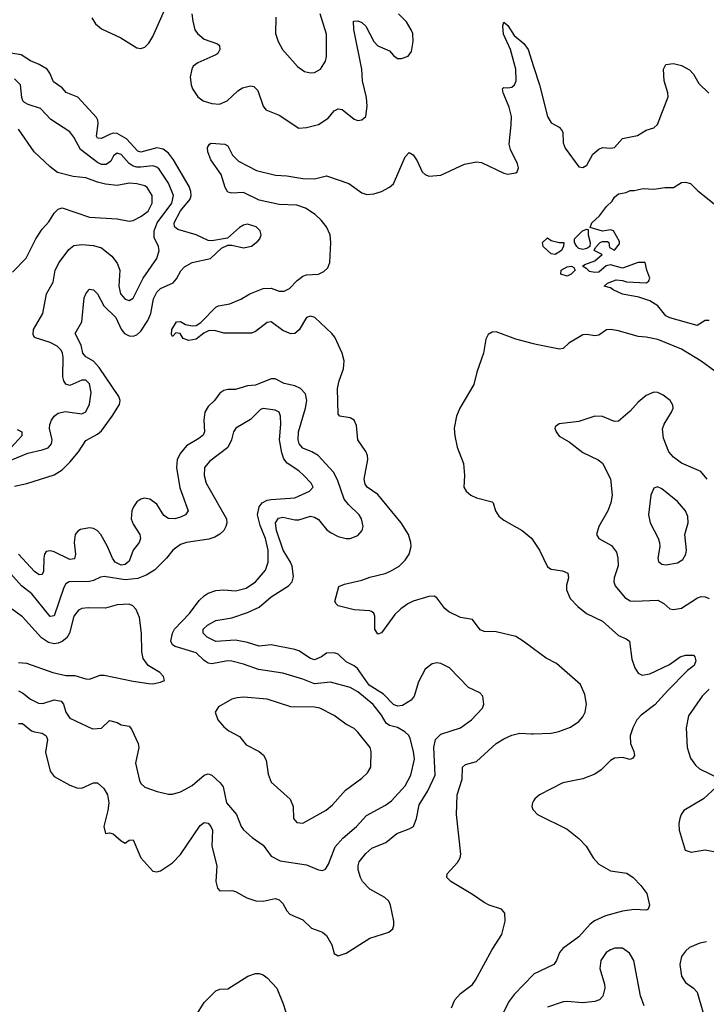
# Model space of a CAD drawing. Header units: inches. Extents: x 1843162 to 1959474, y 907081 to 1016326.
# Tile 146 of 256: x 1877396 to 1880876, y 971708 to 976701. Entities that reach past the tile are written whole.
import ezdxf

# ---------------------------------------------------------------- set-up
doc = ezdxf.new("R2010")
doc.units = ezdxf.units.IN
doc.header["$MEASUREMENT"] = 0
doc.layers.add('B8977', color=7, linetype='Continuous')
doc.layers.add('B8987', color=7, linetype='Continuous')

msp = doc.modelspace()

# ---------------------------------------------------------------- linework, layer by layer
at = {"layer": 'B8977', "color": 5}
for points, elevation in [([(1877761.9, 976710), (1877778.9, 976678.9), (1877810, 976654.5), (1877908.8, 976608.8), (1877990, 976558.5), (1878010, 976553.8), (1878030, 976561.5), (1878050, 976581.5), (1878070, 976615), (1878164.1, 976830)], 520), ([(1878268.5, 976730), (1878272.6, 976692.6), (1878282.8, 976650), (1878296.3, 976630), (1878330, 976601.8), (1878397.8, 976577.8), (1878408.2, 976570), (1878410.2, 976550), (1878399.5, 976530), (1878390, 976522.3), (1878298.2, 976481.8), (1878275.5, 976464.5), (1878267.2, 976450), (1878260.1, 976410), (1878264.4, 976370), (1878272.1, 976350), (1878298.3, 976310), (1878326.2, 976290), (1878370, 976275), (1878408.1, 976271.9), (1878447.6, 976290), (1878500.5, 976339.5), (1878525, 976355), (1878565.2, 976365.2), (1878582.2, 976362.2), (1878602.3, 976342.3), (1878630, 976261.6), (1878643.4, 976243.4), (1878710, 976216.6), (1878810.2, 976150.2), (1878850, 976153.7), (1878910, 976169.4), (1878958.4, 976201.6), (1878990, 976238.9), (1879010, 976249.1), (1879030, 976245.5), (1879090, 976196.5), (1879110, 976190.3), (1879130, 976192.2), (1879149.6, 976210), (1879157.4, 976262.6), (1879154, 976306), (1879133.6, 976390), (1879129.9, 976450), (1879088.4, 976651.6), (1879087.1, 976692.9), (1879110, 976695.1), (1879130, 976686), (1879150, 976667.2), (1879189.8, 976589.8), (1879210, 976568.7), (1879270, 976542.6), (1879290, 976518.9), (1879310, 976503.7), (1879330, 976503.1), (1879364.9, 976515.1), (1879381.1, 976538.9), (1879389.7, 976590.3), (1879388.6, 976630), (1879379.8, 976650), (1879355.4, 976690), (1879315, 976730)], 520), ([(1878694.2, 976714.2), (1878692.4, 976630), (1878704.9, 976590), (1878727.2, 976550), (1878803, 976463), (1878838.3, 976438.3), (1878870, 976430.4), (1878890, 976432.7), (1878919.3, 976450), (1878945.1, 976490), (1878950, 976514), (1878950, 976628), (1878918.4, 976730)], 540), ([(1880000, 973510.4), (1879946.9, 973550), (1879910, 973572.4), (1879810, 973595.9), (1879750, 973598), (1879730, 973606.2), (1879690, 973659.7), (1879630, 973669.9), (1879570, 973697.5), (1879550, 973715.1), (1879510, 973769.7), (1879496.9, 973776.9), (1879470, 973776.5), (1879390, 973752.3), (1879362.3, 973737.7), (1879327.2, 973712.8), (1879296.4, 973683.6), (1879230, 973591.2), (1879210, 973584.2), (1879195.6, 973610), (1879195.2, 973675.2), (1879190.5, 973690.5), (1879179.3, 973699.2), (1879170, 973703.5), (1879090, 973707.7), (1879009, 973729), (1878998.8, 973738.8), (1878993.3, 973750), (1879013.4, 973826.6), (1879042, 973838), (1879130, 973857.7), (1879170, 973874.1), (1879247.2, 973892.8), (1879275.7, 973904.3), (1879318, 973930), (1879350, 973959.7), (1879369.9, 973990), (1879379.5, 974030), (1879378.4, 974050), (1879366.4, 974090), (1879329.5, 974150), (1879210, 974292.1), (1879156.2, 974330), (1879145.7, 974345.7), (1879142.1, 974370), (1879159.2, 974470), (1879157.8, 974490), (1879150, 974510.6), (1879109, 974570), (1879102.7, 974642.7), (1879091.2, 974670), (1879070, 974682.4), (1879018.7, 974690), (1879010, 974700.7), (1879006.3, 974830), (1879013.9, 974870), (1879037.5, 974930), (1879039.5, 974970), (1879029.4, 975010), (1878993, 975090), (1878977, 975110), (1878890.7, 975190), (1878870, 975197.8), (1878850, 975189.8), (1878812.4, 975127.6), (1878790, 975109.1), (1878770, 975108.4), (1878730, 975124.9), (1878670, 975169.3), (1878650, 975165.2), (1878590, 975119), (1878570, 975111.6), (1878430, 975111.9), (1878390, 975122.8), (1878356, 975124), (1878328.8, 975111.2), (1878290, 975081.4), (1878253.4, 975073.4), (1878223.5, 975083.5), (1878208, 975110), (1878186.6, 975113.4), (1878170, 975094), (1878165.1, 975105.1), (1878167.3, 975130), (1878190, 975168.8), (1878210, 975170.5), (1878235.7, 975155.7), (1878270, 975147.8), (1878290, 975149.3), (1878314.1, 975165.9), (1878390, 975243.5), (1878403.5, 975250), (1878459.9, 975260.1), (1878516.6, 975283.4), (1878562.3, 975310), (1878630, 975337.4), (1878670, 975339.6), (1878710, 975324.4), (1878735.9, 975324.1), (1878762.2, 975337.8), (1878801.2, 975378.8), (1878830, 975399.7), (1878850, 975406.4), (1878909.9, 975410.1), (1878937, 975423), (1878957.6, 975442.5), (1878968, 975470), (1878972.8, 975570), (1878969.9, 975610), (1878951.1, 975651.1), (1878924, 975684), (1878892.9, 975712.9), (1878844.4, 975744.4), (1878799.6, 975759.6), (1878710, 975764.2), (1878610, 975785.5), (1878530, 975824.1), (1878470, 975820.5), (1878450, 975826.2), (1878437.4, 975850), (1878416, 975916), (1878365, 975990), (1878348.3, 976030), (1878347.2, 976052.8), (1878357.2, 976070), (1878366.1, 976073.9), (1878434.9, 976070), (1878450, 976060.9), (1878474.2, 976014.2), (1878503.8, 975983.8), (1878596.4, 975936.4), (1878691.8, 975911.8), (1878750, 975908.4), (1878830, 975895.5), (1878890, 975893), (1878950, 975908.1), (1879063.6, 975870), (1879130, 975822.2), (1879154.3, 975814.3), (1879190, 975816.8), (1879229.7, 975830), (1879269.1, 975850.9), (1879290, 975868.7), (1879350, 976005.7), (1879370, 976027.2), (1879390, 976015.2), (1879410, 975984.9), (1879435.1, 975930), (1879450, 975916.1), (1879470, 975907.6), (1879530, 975912.6), (1879650, 975968.2), (1879710, 975979.9), (1879736.3, 975976.3), (1879850, 975922.1), (1879870, 975916.8), (1879910, 975924), (1879917.4, 975930), (1879924.1, 975950), (1879918.7, 975970), (1879882.6, 976042.6), (1879876.1, 976070), (1879887.3, 976167.3), (1879887.4, 976210), (1879877, 976257), (1879846, 976330), (1879842.4, 976350), (1879850, 976356.5), (1879870, 976354.7), (1879890, 976359.1), (1879903.1, 976370), (1879912.2, 976390), (1879910.6, 976450), (1879882.7, 976550), (1879847.4, 976627.4), (1879844.8, 976670), (1879850, 976687.7), (1879870, 976672), (1879901, 976621), (1879950, 976580.6), (1879972, 976550), (1880000, 976463.3)], 480), ([(1877370, 974335.9), (1877430.9, 974349.1), (1877570, 974392), (1877610, 974418), (1877650, 974456.6), (1877693.9, 974510), (1877730, 974566), (1877790, 974599.5), (1877810, 974615.9), (1877864.5, 974690), (1877900.6, 974750), (1877904.1, 974770), (1877898, 974790), (1877797.6, 974937.6), (1877770, 974968.3), (1877731.3, 974991.3), (1877715.6, 975010), (1877706.7, 975050), (1877676.1, 975110), (1877711.1, 975168.9), (1877723.1, 975290), (1877730, 975310.6), (1877745.1, 975330), (1877750, 975333.4), (1877770, 975331.6), (1877790, 975310.3), (1877822.6, 975250), (1877883.1, 975190), (1877910, 975131.3), (1877926.3, 975110), (1877950, 975097.2), (1877970, 975096.3), (1877990, 975103.2), (1878010, 975121.1), (1878045.3, 975174.7), (1878060.3, 975210), (1878074.2, 975285.8), (1878090, 975318.6), (1878110, 975337.7), (1878173.6, 975366.4), (1878190, 975386.5), (1878212.4, 975427.6), (1878230, 975447.1), (1878270, 975470.2), (1878362.7, 975490), (1878417.8, 975542.2), (1878450, 975557.6), (1878470, 975558), (1878530, 975543.8), (1878570, 975552.1), (1878602.5, 975577.5), (1878612.1, 975590), (1878618.7, 975610), (1878614.5, 975630), (1878593.7, 975650), (1878550, 975663.4), (1878530, 975659), (1878510, 975647.7), (1878448, 975592), (1878370, 975579.4), (1878350, 975580.6), (1878289.3, 975609.3), (1878196.7, 975636.7), (1878179.5, 975650), (1878178, 975670), (1878210, 975731.1), (1878259.2, 975790), (1878264.5, 975810), (1878263, 975830), (1878254, 975854), (1878175.7, 975990), (1878150, 976023.8), (1878123.3, 976043.3), (1878090, 976051), (1878010, 976029.1), (1877994.3, 976034.3), (1877936.4, 976096.4), (1877890, 976123.8), (1877870, 976125), (1877850, 976119.3), (1877810, 976097.5), (1877790, 976100.4), (1877785.4, 976110), (1877794, 976174), (1877791.9, 976191.9), (1877784.3, 976204.3), (1877690, 976308.1), (1877631.6, 976331.6), (1877610, 976354.9), (1877566, 976386), (1877548.9, 976430), (1877534.5, 976450), (1877494.3, 976474.3), (1877450, 976492.2), (1877402.4, 976522.4), (1877350, 976531)], 520), ([(1877350, 974467.2), (1877437.2, 974502.7), (1877510, 974518.9), (1877539.5, 974530), (1877557.4, 974550), (1877559.7, 974570), (1877547.4, 974627.4), (1877548.3, 974648.3), (1877556, 974670), (1877569.9, 974690.1), (1877590, 974705.2), (1877625.9, 974714.1), (1877710, 974702.8), (1877730, 974711.8), (1877750, 974750.7), (1877758.4, 974810), (1877750, 974854.3), (1877730, 974873.5), (1877710, 974872.2), (1877650, 974845.1), (1877630, 974852.6), (1877618.9, 974870), (1877613.7, 974890), (1877616.6, 974990), (1877613.2, 975010), (1877605, 975025), (1877584.6, 975044.6), (1877550, 975063.9), (1877470, 975088.7), (1877463.8, 975103.8), (1877466, 975130), (1877513.3, 975210), (1877531.7, 975310), (1877565.8, 975370), (1877575.3, 975430), (1877594.8, 975470), (1877644.7, 975535.3), (1877670, 975555), (1877710, 975560.6), (1877770, 975555.9), (1877810, 975543.2), (1877862, 975502), (1877890, 975466.7), (1877902.3, 975430), (1877897.8, 975350), (1877906.2, 975310), (1877930, 975283.6), (1877950, 975276.9), (1877971.2, 975288.8), (1878020.7, 975390), (1878091.4, 975490), (1878102.3, 975530), (1878099.8, 975550), (1878076.7, 975596.7), (1878076.6, 975630), (1878092.1, 975670), (1878166.8, 975770), (1878174.7, 975810), (1878150, 975871.7), (1878101.9, 975941.9), (1878090, 975952.3), (1878070, 975959.9), (1878010, 975952.1), (1877990, 975952.1), (1877970, 975958.5), (1877951.1, 975971.1), (1877910, 976016.5), (1877890, 976023.2), (1877870.1, 976009.9), (1877856.9, 975983.1), (1877834.4, 975965.6), (1877810, 975966.2), (1877790, 975976.4), (1877703.2, 976043.2), (1877670, 976105.6), (1877650, 976131.6), (1877553.8, 976193.8), (1877501.3, 976250), (1877437.6, 976270), (1877420.6, 976280.6), (1877411.9, 976290), (1877406.6, 976306.6), (1877398.9, 976370), (1877370, 976401.5)], 540), ([(1877358.9, 975421.1), (1877429.1, 975490.9), (1877476.8, 975590), (1877510, 975637.6), (1877543.8, 975676.2), (1877570, 975719.3), (1877590, 975739.5), (1877610, 975747.2), (1877750, 975700.1), (1877890, 975691.5), (1877950, 975679.7), (1877970, 975682.3), (1878010, 975702.1), (1878046.8, 975730), (1878066.6, 975770), (1878066.4, 975810), (1878042, 975850), (1878030, 975857.7), (1877990, 975868.7), (1877950, 975871.6), (1877890, 975860.5), (1877830, 975866.2), (1877790, 975876.4), (1877730, 975899.5), (1877665.7, 975905.7), (1877586.3, 975926.3), (1877550, 975953.8), (1877468.9, 976030), (1877390, 976145.8)], 560), ([(1880000, 975056.2), (1879910, 975079.8), (1879810, 975117.3), (1879790, 975116.4), (1879770, 975104.2), (1879758.6, 975081.4), (1879746.7, 975010), (1879713, 974913), (1879697.8, 974850), (1879626.2, 974730), (1879610, 974689.7), (1879597.4, 974630), (1879600.5, 974590), (1879613.2, 974533.2), (1879644.4, 974450), (1879649.2, 974390), (1879647.1, 974330), (1879658.2, 974310), (1879682.3, 974290), (1879710, 974276.6), (1879790, 974255.8), (1879795.8, 974250), (1879806.4, 974210), (1879823.7, 974183.7), (1879850, 974163.3), (1879942.7, 974110), (1879990, 974071.4), (1880000, 974055.8)], 480), ([(1877390, 973131.2), (1877410, 973132.3), (1877455.1, 973095.1), (1877470, 973088.7), (1877510, 973083.5), (1877529.4, 973069.4), (1877536.3, 973050), (1877526, 972986), (1877549.4, 972890), (1877570, 972862.8), (1877650, 972819.1), (1877685.5, 972805.5), (1877710, 972804.2), (1877770, 972830.3), (1877790, 972830.4), (1877821.8, 972801.8), (1877840.2, 972770), (1877846.8, 972730), (1877842.2, 972690), (1877821.5, 972610), (1877830, 972574), (1877850, 972577.1), (1877870, 972571.8), (1877910, 972536.1), (1877930, 972525.7), (1877950, 972540.4), (1877970, 972542), (1878010, 972450.5), (1878070, 972383.1), (1878090, 972379.5), (1878110, 972384.4), (1878170, 972424.9), (1878210, 972468), (1878310, 972614), (1878330, 972630.3), (1878350, 972626), (1878364.4, 972610), (1878372.2, 972590), (1878369.4, 972510), (1878394.1, 972410), (1878390.3, 972330), (1878397.3, 972297.3), (1878410, 972283), (1878470, 972284.6), (1878490, 972280.3), (1878547.5, 972247.5), (1878591.8, 972231.8), (1878630, 972230.2), (1878690, 972244.2), (1878710, 972237.6), (1878730, 972219.3), (1878750, 972182.4), (1878765, 972165), (1878830, 972136.2), (1878873.7, 972093.7), (1878930, 972073.2), (1878950, 972056.5), (1878976.9, 972010), (1878990, 971966), (1879010, 971953.4), (1879050, 971966.3), (1879170, 972043.8), (1879266, 972074), (1879286, 972090), (1879291.7, 972108.3), (1879291.5, 972130), (1879275.1, 972210), (1879265.7, 972230), (1879245.7, 972250), (1879170, 972292.4), (1879133.4, 972330), (1879122.1, 972350), (1879111.6, 972390), (1879111.1, 972410), (1879116.8, 972430), (1879150, 972472.1), (1879180.9, 972499.1), (1879251.2, 972528.8), (1879306.2, 972573.8), (1879370, 972596.8), (1879390.8, 972610), (1879407.5, 972650), (1879420, 972720), (1879464.3, 972790), (1879501.2, 972870), (1879494.8, 973010), (1879503.4, 973050), (1879530, 973076.8), (1879630, 973109.4), (1879686, 973150), (1879740.5, 973210), (1879748.3, 973230), (1879743, 973270), (1879727.6, 973287.6), (1879670, 973313.5), (1879573.3, 973413.3), (1879530, 973435.9), (1879510, 973439.8), (1879485.4, 973434.6), (1879450, 973408), (1879416.5, 973343.5), (1879394.4, 973270), (1879379.4, 973250), (1879336.4, 973223.6), (1879310, 973218.8), (1879290, 973227.4), (1879240.2, 973280.2), (1879166, 973326), (1879108.2, 973410), (1879090, 973424.1), (1879050, 973443.6), (1879010, 973482.7), (1878990, 973489.2), (1878950, 973488.5), (1878924.9, 973470), (1878890, 973454.1), (1878870, 973460.6), (1878810, 973500.2), (1878790, 973507.4), (1878670, 973529.9), (1878610, 973524.3), (1878550, 973542.1), (1878490, 973553.6), (1878390, 973546.7), (1878345.3, 973570), (1878324.8, 973590), (1878325, 973610), (1878346.8, 973630), (1878390, 973653.9), (1878470, 973666.7), (1878550, 973694.4), (1878610, 973720.8), (1878670, 973774.3), (1878757.2, 973830), (1878776.2, 973850), (1878783.3, 973876.7), (1878775.7, 973930), (1878768.9, 973950), (1878731, 974011), (1878697, 974110), (1878692.5, 974150), (1878706.8, 974173.2), (1878730, 974178.2), (1878790, 974165.1), (1878810, 974164.9), (1878870, 974183.3), (1878890, 974178.4), (1878910, 974165.7), (1878950, 974116.3), (1878970, 974099.8), (1879010, 974080.5), (1879050, 974069.5), (1879070, 974070.1), (1879110, 974085.2), (1879132.1, 974110), (1879137.2, 974130), (1879128.6, 974170), (1879115.9, 974190), (1879062.3, 974242.3), (1879040.5, 974270), (1879007.1, 974367.1), (1878986.8, 974406.8), (1878908.9, 974490), (1878876, 974510), (1878830, 974528.2), (1878812.1, 974550), (1878807.7, 974570), (1878809, 974611), (1878844.8, 974730), (1878850.9, 974770), (1878843.5, 974803.5), (1878818.9, 974830), (1878790, 974844.8), (1878735.5, 974855.5), (1878690, 974879.2), (1878670, 974879.9), (1878590, 974847.3), (1878550, 974843.6), (1878490, 974824.6), (1878450, 974825.8), (1878430, 974819.8), (1878410, 974806.3), (1878383.1, 974770), (1878350, 974738.5), (1878334.4, 974710), (1878328.9, 974670), (1878332.4, 974610), (1878325.6, 974594.4), (1878303.6, 974576.4), (1878240.8, 974539.2), (1878210, 974501.8), (1878192.8, 974470), (1878190.1, 974430), (1878206.8, 974326.8), (1878249, 974210), (1878236.5, 974190), (1878210, 974177.8), (1878181, 974170), (1878150, 974170.6), (1878125.9, 974185.9), (1878090, 974243.2), (1878055.3, 974270), (1878026.2, 974273.8), (1878010, 974269.8), (1877990, 974255), (1877971.8, 974230), (1877963.9, 974210), (1877960.7, 974170), (1877970, 974142), (1878004.3, 974090), (1878007.5, 974070), (1878000.9, 974050), (1877971.1, 974010), (1877950, 973954.7), (1877930, 973937.8), (1877910, 973935.4), (1877879, 973950), (1877865.2, 973970), (1877841.1, 974030), (1877806.3, 974090), (1877788.7, 974110), (1877770, 974120.5), (1877750, 974124.4), (1877704.5, 974115.5), (1877690, 974107.8), (1877676.3, 974090), (1877671.9, 974050), (1877678.5, 973990), (1877673.4, 973966.7), (1877650, 973962.5), (1877570, 974001.6), (1877550, 974008.1), (1877530, 974004.4), (1877521.4, 973990), (1877517.9, 973970), (1877516, 973904), (1877510, 973887.3), (1877494.6, 973885.4), (1877470, 973903.1), (1877390, 973989.9)], 520), ([(1877390, 973297.6), (1877410, 973286.8), (1877450, 973255.9), (1877490, 973234), (1877512.3, 973232.3), (1877570, 973251.9), (1877605.2, 973245.2), (1877618.1, 973230), (1877630.1, 973190), (1877650, 973158.6), (1877764.7, 973104.7), (1877810, 973108.4), (1877850, 973147.7), (1877890, 973136), (1877910, 973124.2), (1877950, 973118.4), (1877963, 973103), (1877996.5, 973030), (1877999.6, 973010), (1877982.3, 972930), (1878003.4, 972843.4), (1878010, 972828.2), (1878030, 972809), (1878092.5, 972787.5), (1878150, 972773.4), (1878170, 972773.4), (1878210, 972786), (1878270, 972817.8), (1878330, 972870.2), (1878350, 972876.9), (1878370, 972869.2), (1878411.5, 972831.5), (1878426.8, 972810), (1878444.1, 972730), (1878494.7, 972670), (1878518.3, 972610), (1878530, 972592.4), (1878573.4, 972553.4), (1878630, 972514.4), (1878670, 972458.7), (1878715.5, 972435.5), (1878850, 972414.9), (1878910, 972390.3), (1878930, 972386.7), (1878946.3, 972393.7), (1878961, 972419), (1878993.9, 972506.1), (1879032.8, 972550), (1879101.8, 972610), (1879154.1, 972665.9), (1879250, 972716.9), (1879280.3, 972739.6), (1879350, 972815.9), (1879378.4, 972870), (1879396.1, 972950), (1879391.2, 972990), (1879375.2, 973055.2), (1879368.3, 973070), (1879347.8, 973090), (1879310, 973110.7), (1879270, 973121.5), (1879253.2, 973133.2), (1879230, 973174.2), (1879187.6, 973227.6), (1879110, 973291.5), (1879070, 973313.5), (1878970, 973341.3), (1878890, 973333.6), (1878830, 973356.7), (1878730, 973386.1), (1878605.6, 973405.6), (1878530, 973433.3), (1878470, 973448.1), (1878448.9, 973448.9), (1878370, 973434.1), (1878350, 973437.5), (1878330.4, 973450.4), (1878289.4, 973489.4), (1878182.8, 973522.8), (1878170.5, 973530.5), (1878162.2, 973550), (1878169.3, 973590), (1878180.2, 973610), (1878256.2, 973690), (1878305.2, 973754.8), (1878330, 973779.6), (1878350, 973792.3), (1878390, 973806.4), (1878430, 973810.2), (1878490, 973805), (1878542.6, 973817.4), (1878590.7, 973850), (1878640.6, 973910), (1878654.6, 973950), (1878654.1, 974010), (1878640.9, 974070), (1878615.1, 974135.1), (1878601, 974190), (1878609.4, 974230), (1878624.7, 974250), (1878650, 974264.2), (1878670, 974268.4), (1878790, 974276.6), (1878863.7, 974310), (1878882.9, 974330), (1878873.3, 974350), (1878834.8, 974390), (1878810, 974412.8), (1878752, 974452), (1878734.3, 974474.3), (1878723.8, 974503.8), (1878711.8, 974570), (1878718.8, 974650), (1878717.7, 974690), (1878709.8, 974709.8), (1878690, 974720.9), (1878630.3, 974729.7), (1878616, 974724), (1878566, 974674), (1878491, 974629), (1878478.6, 974610), (1878469.5, 974570), (1878450, 974531.7), (1878358.8, 974461.2), (1878332.8, 974430), (1878331, 974390), (1878341, 974350), (1878443.2, 974170), (1878444.9, 974150), (1878439.7, 974130), (1878429.4, 974110.6), (1878410, 974091.1), (1878384, 974076), (1878354.1, 974065.9), (1878241, 974050), (1878210, 974039.8), (1878172.2, 974010), (1878139.5, 973970), (1878078.5, 973910), (1878035.9, 973884.1), (1877993.8, 973866.2), (1877930, 973860.1), (1877823.6, 973876.4), (1877805.8, 973874.2), (1877770, 973856.5), (1877750, 973851.9), (1877647, 973850), (1877630, 973839.3), (1877619.4, 973820.6), (1877570, 973678.5), (1877550, 973674), (1877456.9, 973790), (1877404.7, 973830), (1877350, 973891.3)], 540), ([(1877383.4, 974623.4), (1877406, 974610), (1877406.8, 974590), (1877350.6, 974530)], 540), ([(1877390, 973440.6), (1877430, 973436.9), (1877564, 973390), (1877630, 973375), (1877674.9, 973374.9), (1877730, 973358.3), (1877750, 973356.5), (1877804, 973376), (1877823, 973377), (1877970, 973345.7), (1878050, 973334), (1878070, 973332.7), (1878110, 973340.7), (1878128.7, 973350), (1878125.2, 973370), (1878105.2, 973390), (1878046.4, 973426.4), (1878021, 973461), (1878015.3, 973495.3), (1878013.5, 973590), (1878002.4, 973670), (1877985.6, 973710), (1877968.6, 973728.6), (1877950, 973736), (1877890, 973732.9), (1877830, 973716.2), (1877742.1, 973717.9), (1877710, 973714.8), (1877693.1, 973706.9), (1877670, 973676.3), (1877647.5, 973590), (1877634.1, 973565.9), (1877610, 973546.9), (1877590, 973538.3), (1877570, 973536), (1877542.3, 973542.3), (1877505.8, 973565.8), (1877410, 973672.1), (1877310, 973745.4)], 560), ([(1879583.9, 971690), (1879600.5, 971730), (1879630, 971762.7), (1879690, 971807.4), (1879706.3, 971830), (1879790, 971986.1), (1879838.9, 972061.1), (1879856.5, 972130), (1879854.3, 972170), (1879837.6, 972190), (1879774.3, 972210), (1879750, 972223.2), (1879690, 972265.2), (1879580.5, 972330), (1879561.1, 972350), (1879562.6, 972370), (1879614, 972426), (1879627.6, 972450), (1879631.4, 972468.6), (1879609.6, 972670), (1879613.3, 972770), (1879638.4, 972850), (1879640.1, 972910), (1879655.5, 972924.5), (1879710, 972939.5), (1879811, 973030), (1879850, 973054.6), (1879890, 973072.9), (1879930, 973082.8), (1879990, 973079.2), (1880000, 973079.6)], 480), ([(1880000, 972739.8), (1879994, 972730), (1879991.5, 972710), (1879996.2, 972696.2), (1880000, 972691.9)], 480), ([(1878288.7, 971650), (1878330, 971717.2), (1878390, 971776.1), (1878410, 971783.7), (1878450, 971786.4), (1878551.6, 971850), (1878590, 971864), (1878610, 971864.6), (1878630, 971857), (1878650, 971842.3), (1878698, 971790), (1878731.2, 971710), (1878755, 971635)], 480), ([(1880000, 971859.7), (1879901.8, 971758.2), (1879876.1, 971723.9), (1879842.1, 971657.9)], 480)]:
    msp.add_lwpolyline(points, dxfattribs=dict(at, elevation=elevation))
at = {"layer": 'B8977', "color": 5, "elevation": 560}
msp.add_lwpolyline([(1878530, 973264.8), (1878497.8, 973262.2), (1878470, 973254.3), (1878403.6, 973216.4), (1878386, 973190), (1878400.5, 973150), (1878430, 973115.5), (1878455.1, 973095.1), (1878510, 973066), (1878543, 973023), (1878610, 972990.3), (1878631.1, 972971.1), (1878645.1, 972945.1), (1878655.2, 972875.2), (1878670, 972834), (1878767.2, 972747.2), (1878781.1, 972710), (1878783, 972650), (1878801, 972630), (1878830, 972625.7), (1878948.6, 972691.4), (1878980.7, 972719.3), (1879047, 972793), (1879130, 972854.9), (1879158.6, 972881.4), (1879175.1, 972910), (1879176.9, 972990), (1879171.5, 973010), (1879110, 973088.4), (1879090, 973106.2), (1879048, 973128), (1878990, 973172.1), (1878917.2, 973210), (1878890, 973214.8), (1878770, 973215.6), (1878650, 973254.8)], close=True, dxfattribs=at)
at = {"layer": 'B8987', "color": 5}
for points, elevation in [([(1880000, 976463.3), (1880030, 976370.3), (1880070.1, 976210.1), (1880090, 976178), (1880130, 976155.2), (1880141.7, 976141.7), (1880147.9, 976130), (1880150, 976076), (1880160.2, 976050), (1880230, 975954.9), (1880250, 975950.4), (1880270, 975963), (1880301, 976019), (1880330, 976044.2), (1880350, 976053.1), (1880390, 976048.9), (1880410, 976052), (1880450, 976098.3), (1880526.2, 976113.8), (1880570, 976140.4), (1880610, 976152.7), (1880628.4, 976170), (1880682.5, 976310), (1880680.7, 976330), (1880662.4, 976390), (1880658.7, 976450), (1880670, 976474), (1880710, 976479.3), (1880750, 976468), (1880790, 976446.4), (1880810, 976424.9), (1880837.7, 976377.7), (1880888.3, 976328.3)], 480), ([(1880890, 975175.1), (1880870, 975175.6), (1880830, 975149.4), (1880690, 975188.3), (1880670, 975199.5), (1880630, 975249.5), (1880590, 975275.1), (1880533.8, 975293.8), (1880450, 975308.6), (1880402.7, 975330), (1880390, 975340.9), (1880358, 975350), (1880374.6, 975365.4), (1880418, 975382), (1880450, 975378.8), (1880470.9, 975370.9), (1880573.2, 975366.8), (1880584, 975376), (1880589, 975390), (1880574, 975430), (1880566, 975470), (1880530, 975469.2), (1880450, 975440.9), (1880390, 975458), (1880368, 975452), (1880330, 975421.2), (1880310, 975419), (1880284.1, 975424.1), (1880270, 975438), (1880248, 975450), (1880260.4, 975459.6), (1880310, 975478), (1880348, 975510), (1880308, 975530), (1880314.6, 975545.4), (1880338, 975570), (1880350, 975576), (1880375.3, 975575.3), (1880382, 975570), (1880385.4, 975545.4), (1880410, 975532), (1880436.4, 975563.6), (1880436.4, 975576.4), (1880406, 975630), (1880390, 975635.3), (1880350, 975628.7), (1880287.3, 975647.3), (1880295.1, 975670), (1880334.1, 975705.8), (1880370, 975754), (1880399.1, 975780.9), (1880410, 975801), (1880430, 975817.3), (1880470, 975824.7), (1880490, 975834.8), (1880510, 975834.8), (1880554.8, 975845.2), (1880610, 975841.3), (1880666, 975850), (1880709.6, 975850.4), (1880750, 975874.8), (1880770, 975877.3), (1880796, 975870), (1880832.8, 975832.8), (1880965.6, 975725.6)], 460), ([(1880918.5, 974918.5), (1880850, 974969.2), (1880750, 975029.9), (1880630, 975078.4), (1880570, 975091.2), (1880530, 975094.2), (1880430, 975123.1), (1880390.3, 975129.7), (1880370, 975127.6), (1880330, 975100.9), (1880310, 975098), (1880270, 975104.8), (1880250, 975103.1), (1880178.9, 975061.1), (1880150, 975032.6), (1880130.9, 975029.1), (1880012.9, 975052.9), (1880000, 975056.2)], 480), ([(1880880.7, 974370), (1880848.6, 974410), (1880750, 974451.3), (1880710, 974481.5), (1880685.6, 974510), (1880657.8, 974577.8), (1880653.9, 974626.1), (1880661.8, 974650), (1880698.5, 974710), (1880707, 974730), (1880706, 974746), (1880692, 974770), (1880656.8, 974796.8), (1880630, 974809.8), (1880610, 974811.2), (1880570, 974795.8), (1880530, 974761.6), (1880490, 974715.5), (1880430, 974665), (1880410, 974663.8), (1880350, 974688.4), (1880310, 974691), (1880230, 974663.1), (1880130, 974652), (1880110, 974635.3), (1880107.7, 974630), (1880114, 974610), (1880130, 974588), (1880180.3, 974560.3), (1880250, 974505.3), (1880328.1, 974468.1), (1880350, 974452.2), (1880390, 974372.7), (1880398.9, 974290), (1880391.9, 974250), (1880375.8, 974210), (1880330.2, 974130), (1880319.1, 974090), (1880330.3, 974070), (1880395, 974035), (1880420.5, 974000.5), (1880427.8, 973970), (1880429.4, 973930.6), (1880409.3, 973870), (1880407.3, 973850), (1880414.4, 973830), (1880462, 973770), (1880490, 973754.5), (1880510, 973751.7), (1880630, 973756.6), (1880660.4, 973740.4), (1880690, 973714), (1880710, 973709.1), (1880750, 973717.3), (1880830.6, 973769.4), (1880850, 973775.2), (1880870, 973774.5), (1880890, 973766.4)], 520), ([(1880000, 974055.8), (1880029.4, 974010), (1880070, 973926.3), (1880090, 973914.4), (1880146.5, 973906.5), (1880173.3, 973893.3), (1880177.9, 973870), (1880167.6, 973832.4), (1880167.6, 973810), (1880185, 973765), (1880224.5, 973724.5), (1880268.9, 973688.9), (1880349.6, 973650), (1880430, 973578.3), (1880470, 973561.7), (1880485.7, 973550), (1880498.4, 973458.4), (1880513.9, 973413.9), (1880530, 973387.3), (1880550, 973376), (1880590, 973383), (1880689.5, 973430.5), (1880743.1, 973470), (1880770, 973478), (1880810, 973477.8), (1880817, 973470), (1880822.7, 973450), (1880814.2, 973425.8), (1880780.2, 973399.8), (1880680.5, 973299.5), (1880614.4, 973225.6), (1880545.4, 973174.6), (1880523.8, 973150), (1880503.5, 973110), (1880489.7, 973069.7), (1880491.1, 973031.1), (1880507.8, 972990), (1880510.8, 972970), (1880503.8, 972956.2), (1880490, 972949.9), (1880450, 972958.8), (1880410, 972955.8), (1880390, 972944), (1880343.3, 972896.7), (1880310, 972874.4), (1880250, 972850.8), (1880149, 972830), (1880029.5, 972770.5), (1880006.3, 972750), (1880000, 972739.8)], 480), ([(1880000, 973079.6), (1880090, 973082.6), (1880128.9, 973091.1), (1880186.7, 973113.3), (1880230, 973141.8), (1880250, 973165.2), (1880262, 973190), (1880269, 973230), (1880259.5, 973279.5), (1880238.5, 973330), (1880116.2, 973436.2), (1880063.2, 973463.2), (1880000, 973510.4)], 480), ([(1880890, 973305.6), (1880855, 973270), (1880785.1, 973170), (1880773.5, 973110), (1880779.1, 973010), (1880795.4, 972955.4), (1880820.4, 972920.4), (1880841.8, 972901.8), (1880948.7, 972850)], 520), ([(1880948.9, 972830), (1880861.3, 972750), (1880761.1, 972690), (1880747.6, 972670), (1880740.9, 972650), (1880736.2, 972623.8), (1880737.4, 972590), (1880768, 972490), (1880798.6, 972478.6), (1880870, 972491.6), (1880930, 972479.8)], 520), ([(1880000, 972691.9), (1880019.5, 972670), (1880170, 972595.6), (1880230, 972549.2), (1880266.4, 972510), (1880301.5, 972450), (1880330, 972419.2), (1880390, 972385.1), (1880472.5, 972372.5), (1880504.4, 972350), (1880544.4, 972310), (1880573.4, 972270), (1880587.3, 972210), (1880581, 972190), (1880570, 972185.1), (1880510, 972188), (1880450, 972179.6), (1880364, 972156), (1880308.7, 972131.3), (1880286.3, 972113.7), (1880230, 972049.2), (1880147.6, 971990), (1880131.7, 971970), (1880116.8, 971930), (1880103.2, 971910), (1880000.2, 971859.8), (1880000, 971859.7)], 480), ([(1880559.8, 971699.8), (1880542, 971750), (1880508, 971930), (1880486.3, 971966.3), (1880450, 971992.5), (1880412.6, 971992.6), (1880390, 971984.2), (1880368.3, 971970), (1880340.6, 971930), (1880335.6, 971890), (1880359.5, 971810), (1880361, 971790), (1880351, 971749), (1880333.8, 971730), (1880310, 971721.9), (1880250, 971715.9), (1880170, 971722.1), (1880150, 971719.6), (1880070, 971693.4)], 520), ([(1880876.3, 972023.7), (1880842.6, 972017.4), (1880790, 971995.4), (1880770, 971977.7), (1880750.1, 971950), (1880740.9, 971910), (1880749.6, 971850), (1880770, 971818.9), (1880810.1, 971790.1), (1880829, 971769), (1880857.3, 971670)], 520)]:
    msp.add_lwpolyline(points, dxfattribs=dict(at, elevation=elevation))
for points, elevation in [([(1880250, 975535.1), (1880230, 975541.2), (1880219, 975550), (1880208, 975570), (1880208, 975590), (1880248, 975630), (1880270, 975638), (1880276.9, 975636.9), (1880276, 975610), (1880286.8, 975570), (1880284.7, 975550), (1880270, 975541.2)], 460), ([(1880110, 975509.3), (1880090, 975512.7), (1880049.2, 975550), (1880045.2, 975570), (1880070, 975594.8), (1880090, 975580.7), (1880130, 975570.7), (1880154, 975570), (1880152, 975552), (1880141, 975530)], 460), ([(1880170, 975400.7), (1880138, 975410), (1880139.3, 975430), (1880170, 975448), (1880192, 975450), (1880203.5, 975443.5), (1880211, 975430), (1880190, 975409.5)], 460), ([(1880628.1, 974331.9), (1880610, 974325.2), (1880594.9, 974290), (1880582.6, 974190), (1880590.3, 974150), (1880632.1, 974072.1), (1880639, 974050), (1880640.3, 974030), (1880630.4, 973970), (1880633.8, 973953.8), (1880650, 973939.5), (1880670, 973936.5), (1880730, 973946.3), (1880756.2, 973963.8), (1880772.3, 973990), (1880775.3, 974010), (1880766.8, 974090), (1880783.5, 974150), (1880781.3, 974181.3), (1880769.7, 974210), (1880730, 974256.9), (1880650, 974320.9)], 540)]:
    msp.add_lwpolyline(points, close=True, dxfattribs=dict(at, elevation=elevation))

doc.saveas('drawing.dxf')
